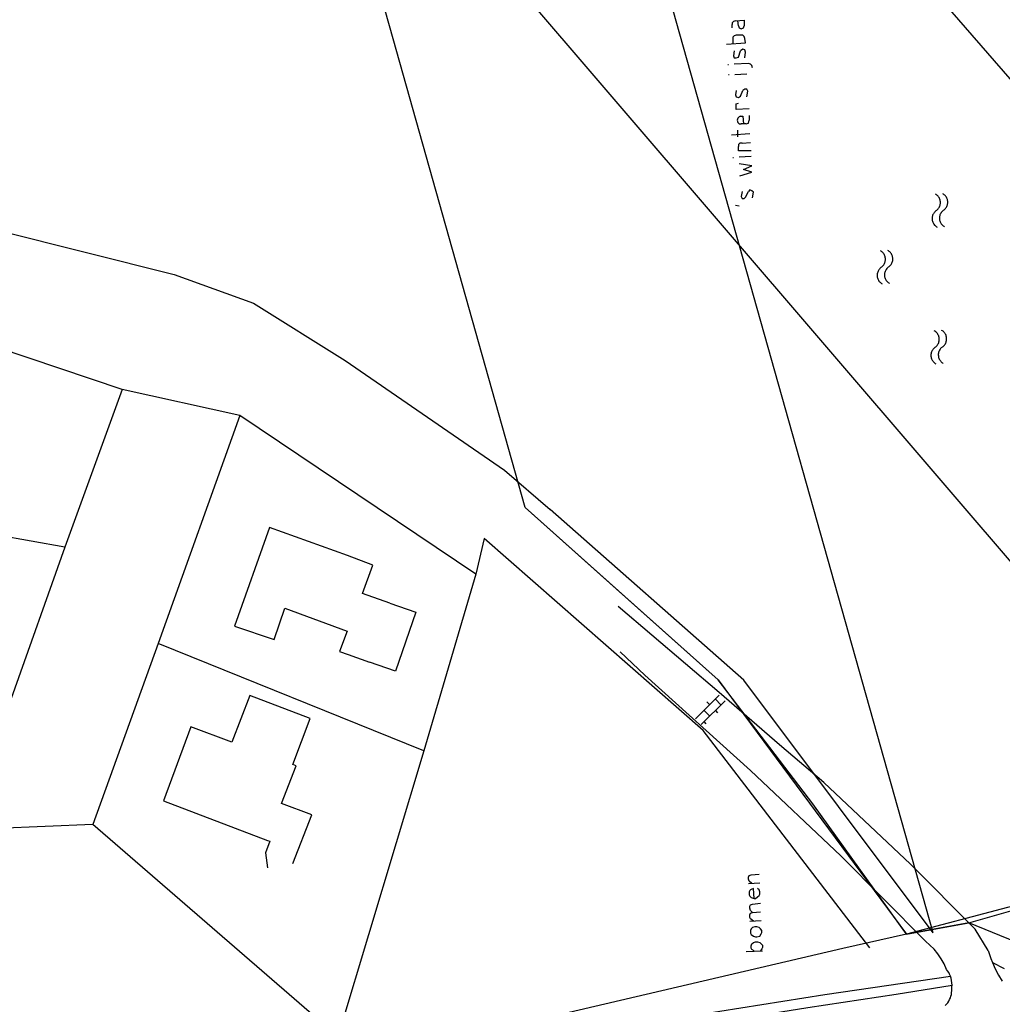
# Model space of a CAD drawing. Header units: millimetres. Extents: x 237058 to 239804, y 565701 to 567407.
# Tile 21 of 64: x 237967 to 238074, y 566097 to 566205. Entities that reach past the tile are written whole.
import ezdxf

# ---------------------------------------------------------------- set-up
doc = ezdxf.new("R2010")
doc.units = ezdxf.units.MM
doc.layers.add('T4675650', color=8, linetype='CONTINUOUS')

msp = doc.modelspace()

# ---------------------------------------------------------------- linework, layer by layer
at = {"layer": 'T4675650'}
for p, q in [((238066.457, 566105.234), (238010.549, 566303.519)), ((238066.457, 566105.234), (238010.549, 566303.519)), ((238045.275, 566203.896), (238045.198, 566204.437)), ((238044.579, 566203.664), (238044.579, 566204.051)), ((238045.971, 566200.418), (238046.048, 566201.036)), ((238044.193, 566199.645), (238044.116, 566199.645)), ((238044.27, 566198.562), (238044.193, 566198.562)), ((238046.203, 566198.64), (238044.889, 566198.562)), ((238046.203, 566196.166), (238046.28, 566196.784)), ((238046.435, 566194.156), (238046.435, 566193.615)), ((238045.198, 566191.837), (238045.198, 566192.533)), ((238046.125, 566193.228), (238045.584, 566193.228)), ((238046.512, 566192.146), (238044.502, 566191.992)), ((238045.662, 566191.141), (238046.589, 566191.219)), ((237931.562, 566189.955), (237983.895, 566176.848)), ((238044.734, 566189.518), (238044.657, 566189.518)), ((238046.667, 566189.673), (238045.352, 566189.595)), ((238046.821, 566185.189), (238046.899, 566185.807)), ((238045.352, 566184.261), (238044.966, 566184.339)), ((237983.895, 566176.848), (237992.516, 566173.723)), ((237992.516, 566173.723), (238002.495, 566167.502)), ((237978.252, 566164.334), (237952.532, 566173.005)), ((238002.495, 566167.502), (238019.841, 566155.539)), ((237978.252, 566164.334), (237972.001, 566147.161)), ((237991.033, 566161.514), (237978.252, 566164.334)), ((237991.033, 566161.514), (237982.145, 566136.71)), ((238016.73, 566144.238), (237991.033, 566161.514)), ((238019.841, 566155.539), (238024.801, 566151.265)), ((237972.001, 566147.161), (237944.963, 566152.017)), ((238045.851, 566132.694), (238024.801, 566151.265)), ((237994.275, 566149.331), (237990.456, 566138.59)), ((238002.755, 566146.275), (237994.275, 566149.331)), ((238017.625, 566148.122), (238016.73, 566144.238)), ((238041.439, 566127.238), (238017.625, 566148.122)), ((237972.001, 566147.161), (237966.169, 566130.696)), ((238005.511, 566145.233), (238002.755, 566146.275)), ((238004.4, 566142.124), (238005.511, 566145.233)), ((238016.73, 566144.238), (238011.055, 566125.023)), ((238007.368, 566141.082), (238004.4, 566142.124)), ((238007.368, 566141.082), (238010.194, 566140.111)), ((237994.766, 566137.133), (237995.946, 566140.525)), ((237995.946, 566140.525), (238002.731, 566138.024)), ((238010.194, 566140.111), (238007.974, 566133.681)), ((237990.456, 566138.59), (237994.766, 566137.133)), ((238002.731, 566138.024), (238001.896, 566135.833)), ((237982.145, 566136.71), (237975.061, 566116.993)), ((238011.055, 566125.023), (237982.145, 566136.71)), ((238001.896, 566135.833), (238002.815, 566135.485)), ((238002.815, 566135.485), (238005.147, 566134.652)), ((238007.974, 566133.681), (238005.147, 566134.652)), ((238066.457, 566105.234), (238045.851, 566132.694)), ((237992.12, 566131.053), (237990.174, 566125.964)), ((237998.693, 566128.551), (237992.12, 566131.053)), ((238040.6, 566128.482), (238043.194, 566131.063)), ((238043.825, 566130.472), (238041.209, 566127.869)), ((238041.824, 566130.357), (238042.152, 566130.026)), ((238043.374, 566130.023), (238042.765, 566130.636)), ((238042.149, 566128.804), (238041.54, 566129.417)), ((238042.762, 566129.414), (238043.004, 566129.17)), ((237996.817, 566123.533), (237998.693, 566128.551)), ((238041.774, 566127.957), (238041.537, 566128.195)), ((237985.722, 566127.632), (237982.734, 566119.575)), ((237990.174, 566125.964), (237985.722, 566127.632)), ((238059.555, 566103.573), (238041.439, 566127.238)), ((238011.055, 566125.023), (238001.708, 566093.94)), ((237995.571, 566119.294), (237997.17, 566123.394)), ((237997.17, 566123.394), (237996.817, 566123.533)), ((238070.339, 566106.316), (238125.329, 566122.026)), ((237982.734, 566119.575), (237994.042, 566115.266)), ((237998.893, 566118.044), (237995.571, 566119.294)), ((237996.807, 566112.743), (237998.893, 566118.044)), ((237975.061, 566116.993), (237957.152, 566116.258)), ((238001.708, 566093.94), (237975.061, 566116.993)), ((237994.042, 566115.266), (237994.325, 566115.197)), ((237994.325, 566115.197), (237993.838, 566113.925)), ((237993.838, 566113.925), (237994.059, 566112.304)), ((238046.357, 566110.591), (238047.594, 566110.669)), ((238046.512, 566106.494), (238047.749, 566106.571)), ((238063.54, 566105.084), (238070.339, 566106.316)), ((238046.125, 566103.17), (238047.903, 566103.247))]:
    msp.add_line(p, q, dxfattribs=at)
for points in [[(238127.528, 566081.285), (238126.128, 566107.217), (238125.329, 566122.026), (238096.491, 566113.787), (238063.54, 566105.084), (238053.353, 566119.259), (238043.069, 566132.743), (238031.978, 566142.635), (238022.066, 566151.476), (238007.726, 566202.48), (237992.12, 566257.709), (237989.19, 566268.108), (237979.57, 566302.628), (237965.974, 566298.488), (237947.291, 566363.769), (237927.587, 566364.472), (237926.001, 566373.845), (237922.135, 566384.05), (237898.929, 566384.625), (237889.718, 566442.757)], [(237951.183, 566289.881), (238077.763, 566142.203), (238081.929, 566139.398), (238086.831, 566137.038), (238092.03, 566135.434), (238097.41, 566134.623), (238102.851, 566134.623), (238108.23, 566135.434), (238108.969, 566135.611), (238109.067, 566135.627), (238110.755, 566136.08), (238112.339, 566136.818), (238113.771, 566137.821), (238115.006, 566139.056), (238116.009, 566140.488), (238116.747, 566142.072), (238117.2, 566143.76), (238117.352, 566145.501), (238117.2, 566147.242), (238116.747, 566148.93), (238116.009, 566150.513), (238115.006, 566151.945), (238114.683, 566152.312), (238017.989, 566263.51)], [(238044.966, 566204.437), (238044.734, 566204.36), (238044.579, 566204.206), (238044.579, 566204.051)], [(238044.966, 566204.437), (238045.894, 566204.515), (238045.894, 566203.896)], [(238045.275, 566203.896), (238045.352, 566203.664), (238045.584, 566203.587), (238045.816, 566203.664), (238045.894, 566203.896)], [(238043.961, 566201.886), (238046.048, 566202.041), (238045.971, 566202.505), (238045.894, 566202.737), (238045.739, 566202.891), (238045.584, 566202.891), (238045.043, 566202.891), (238044.811, 566202.814), (238044.657, 566202.659), (238044.657, 566202.428), (238044.657, 566201.964)], [(238044.811, 566201.191), (238044.734, 566200.65), (238044.811, 566200.418), (238045.043, 566200.418), (238045.275, 566200.495), (238045.507, 566201.191)], [(238046.048, 566201.036), (238045.971, 566201.268), (238045.739, 566201.345), (238045.507, 566201.191)], [(238046.821, 566199.335), (238046.744, 566199.567), (238046.589, 566199.722), (238046.357, 566199.799), (238044.811, 566199.722)], [(238045.043, 566196.862), (238044.966, 566196.398), (238045.043, 566196.166), (238045.275, 566196.089), (238045.507, 566196.243), (238045.739, 566196.862)], [(238046.28, 566196.784), (238046.203, 566197.016), (238045.971, 566197.016), (238045.739, 566196.862)], [(238046.435, 566194.852), (238045.043, 566194.775), (238045.043, 566195.393), (238045.275, 566195.47)], [(238045.507, 566194.079), (238045.352, 566194.002), (238045.198, 566193.847), (238045.121, 566193.615), (238045.198, 566193.383), (238045.352, 566193.228), (238045.584, 566193.228)], [(238045.507, 566194.079), (238045.739, 566194.079), (238045.816, 566193.228)], [(238046.125, 566193.228), (238046.357, 566193.306), (238046.435, 566193.615)], [(238045.662, 566191.141), (238045.43, 566191.141), (238045.275, 566190.987), (238045.275, 566190.755)], [(238046.667, 566190.291), (238045.275, 566190.291), (238045.275, 566190.755)], [(238045.43, 566187.585), (238046.744, 566187.972), (238045.816, 566188.281), (238046.744, 566188.668), (238045.352, 566188.899)], [(238046.899, 566185.807), (238046.744, 566185.962), (238046.512, 566186.039), (238046.357, 566185.885)], [(238045.662, 566185.885), (238045.584, 566185.344), (238045.662, 566185.112), (238045.894, 566185.112), (238046.048, 566185.266), (238046.357, 566185.885)], [(238066.787, 566183.79), (238066.861, 566183.847), (238066.93, 566183.91), (238066.993, 566183.979), (238067.05, 566184.053), (238067.1, 566184.132), (238067.143, 566184.215), (238067.178, 566184.302), (238067.206, 566184.391), (238067.226, 566184.483), (238067.237, 566184.575), (238067.241, 566184.669), (238067.236, 566184.762), (238067.223, 566184.855), (238067.201, 566184.946), (238067.172, 566185.034), (238067.135, 566185.12), (238067.091, 566185.203), (238067.04, 566185.281), (238066.982, 566185.354), (238066.918, 566185.422), (238066.848, 566185.484), (238066.773, 566185.539), (238066.693, 566185.588)], [(238067.586, 566183.832), (238067.66, 566183.889), (238067.729, 566183.952), (238067.792, 566184.021), (238067.849, 566184.095), (238067.899, 566184.174), (238067.942, 566184.257), (238067.977, 566184.344), (238068.005, 566184.433), (238068.025, 566184.524), (238068.036, 566184.617), (238068.039, 566184.711), (238068.035, 566184.804), (238068.022, 566184.896), (238068, 566184.987), (238067.971, 566185.076), (238067.934, 566185.162), (238067.89, 566185.244), (238067.839, 566185.323), (238067.781, 566185.396), (238067.717, 566185.464), (238067.647, 566185.526), (238067.571, 566185.581), (238067.492, 566185.63)], [(238067.586, 566183.832), (238067.512, 566183.776), (238067.443, 566183.712), (238067.38, 566183.644), (238067.323, 566183.569), (238067.273, 566183.49), (238067.23, 566183.407), (238067.194, 566183.321), (238067.167, 566183.232), (238067.147, 566183.14), (238067.136, 566183.047), (238067.132, 566182.954), (238067.137, 566182.861), (238067.15, 566182.768), (238067.171, 566182.677), (238067.201, 566182.588), (238067.237, 566182.503), (238067.282, 566182.42), (238067.333, 566182.342), (238067.391, 566182.269), (238067.455, 566182.201), (238067.525, 566182.139), (238067.6, 566182.084), (238067.68, 566182.035)], [(238066.787, 566183.79), (238066.713, 566183.734), (238066.644, 566183.671), (238066.581, 566183.602), (238066.524, 566183.527), (238066.474, 566183.448), (238066.431, 566183.365), (238066.396, 566183.279), (238066.368, 566183.19), (238066.348, 566183.098), (238066.337, 566183.006), (238066.333, 566182.912), (238066.338, 566182.819), (238066.351, 566182.726), (238066.372, 566182.635), (238066.402, 566182.547), (238066.438, 566182.461), (238066.483, 566182.378), (238066.534, 566182.3), (238066.592, 566182.227), (238066.656, 566182.159), (238066.726, 566182.097), (238066.801, 566182.042), (238066.881, 566181.993)], [(238060.812, 566177.623), (238060.887, 566177.68), (238060.956, 566177.743), (238061.019, 566177.812), (238061.075, 566177.886), (238061.125, 566177.965), (238061.168, 566178.048), (238061.204, 566178.135), (238061.231, 566178.224), (238061.251, 566178.316), (238061.263, 566178.408), (238061.266, 566178.502), (238061.261, 566178.595), (238061.248, 566178.688), (238061.227, 566178.779), (238061.198, 566178.867), (238061.161, 566178.953), (238061.117, 566179.036), (238061.065, 566179.114), (238061.007, 566179.187), (238060.943, 566179.255), (238060.873, 566179.317), (238060.798, 566179.372), (238060.718, 566179.421)], [(238061.611, 566177.665), (238061.685, 566177.722), (238061.754, 566177.785), (238061.818, 566177.854), (238061.874, 566177.928), (238061.924, 566178.007), (238061.967, 566178.09), (238062.003, 566178.177), (238062.03, 566178.266), (238062.05, 566178.357), (238062.062, 566178.45), (238062.065, 566178.544), (238062.06, 566178.637), (238062.047, 566178.729), (238062.026, 566178.82), (238061.997, 566178.909), (238061.96, 566178.995), (238061.916, 566179.077), (238061.864, 566179.156), (238061.806, 566179.229), (238061.742, 566179.297), (238061.672, 566179.359), (238061.597, 566179.414), (238061.517, 566179.463)], [(238060.812, 566177.623), (238060.738, 566177.567), (238060.669, 566177.504), (238060.606, 566177.435), (238060.549, 566177.36), (238060.499, 566177.282), (238060.456, 566177.198), (238060.421, 566177.112), (238060.393, 566177.023), (238060.374, 566176.931), (238060.362, 566176.839), (238060.359, 566176.745), (238060.364, 566176.652), (238060.377, 566176.559), (238060.398, 566176.468), (238060.427, 566176.38), (238060.464, 566176.294), (238060.508, 566176.211), (238060.559, 566176.133), (238060.617, 566176.06), (238060.682, 566175.992), (238060.752, 566175.93), (238060.827, 566175.875), (238060.907, 566175.826)], [(238061.611, 566177.665), (238061.537, 566177.609), (238061.468, 566177.545), (238061.405, 566177.477), (238061.348, 566177.402), (238061.298, 566177.323), (238061.255, 566177.24), (238061.22, 566177.154), (238061.192, 566177.065), (238061.173, 566176.973), (238061.161, 566176.881), (238061.158, 566176.787), (238061.163, 566176.694), (238061.176, 566176.601), (238061.197, 566176.51), (238061.226, 566176.421), (238061.263, 566176.336), (238061.307, 566176.253), (238061.358, 566176.175), (238061.416, 566176.102), (238061.481, 566176.034), (238061.551, 566175.972), (238061.626, 566175.917), (238061.705, 566175.868)], [(238066.666, 566168.924), (238066.741, 566168.981), (238066.81, 566169.044), (238066.873, 566169.113), (238066.929, 566169.187), (238066.979, 566169.266), (238067.022, 566169.349), (238067.058, 566169.436), (238067.085, 566169.525), (238067.105, 566169.616), (238067.117, 566169.709), (238067.12, 566169.803), (238067.115, 566169.896), (238067.102, 566169.988), (238067.081, 566170.079), (238067.052, 566170.168), (238067.015, 566170.254), (238066.971, 566170.336), (238066.919, 566170.414), (238066.861, 566170.488), (238066.797, 566170.556), (238066.727, 566170.618), (238066.652, 566170.673), (238066.572, 566170.722)], [(238067.465, 566168.966), (238067.539, 566169.023), (238067.608, 566169.086), (238067.672, 566169.155), (238067.728, 566169.229), (238067.778, 566169.308), (238067.821, 566169.391), (238067.857, 566169.478), (238067.884, 566169.567), (238067.904, 566169.658), (238067.916, 566169.751), (238067.919, 566169.844), (238067.914, 566169.938), (238067.901, 566170.03), (238067.88, 566170.121), (238067.851, 566170.21), (238067.814, 566170.296), (238067.77, 566170.378), (238067.718, 566170.456), (238067.66, 566170.53), (238067.596, 566170.597), (238067.526, 566170.659), (238067.451, 566170.715), (238067.371, 566170.764)], [(238066.666, 566168.924), (238066.592, 566168.868), (238066.523, 566168.804), (238066.46, 566168.735), (238066.403, 566168.661), (238066.353, 566168.582), (238066.31, 566168.499), (238066.275, 566168.413), (238066.247, 566168.324), (238066.228, 566168.232), (238066.216, 566168.139), (238066.213, 566168.046), (238066.218, 566167.953), (238066.231, 566167.86), (238066.252, 566167.769), (238066.281, 566167.68), (238066.318, 566167.595), (238066.362, 566167.512), (238066.413, 566167.434), (238066.471, 566167.361), (238066.536, 566167.293), (238066.606, 566167.231), (238066.681, 566167.175), (238066.761, 566167.127)], [(238067.465, 566168.966), (238067.391, 566168.909), (238067.322, 566168.846), (238067.259, 566168.777), (238067.202, 566168.703), (238067.152, 566168.624), (238067.109, 566168.541), (238067.074, 566168.455), (238067.046, 566168.365), (238067.027, 566168.274), (238067.015, 566168.181), (238067.012, 566168.088), (238067.017, 566167.995), (238067.03, 566167.902), (238067.051, 566167.811), (238067.08, 566167.722), (238067.117, 566167.636), (238067.161, 566167.554), (238067.212, 566167.476), (238067.27, 566167.403), (238067.335, 566167.335), (238067.405, 566167.273), (238067.48, 566167.217), (238067.559, 566167.169)], [(238022.066, 566151.476), (238043.069, 566132.743), (238063.54, 566105.084)], [(238072.451, 566103.298), (238071.035, 566105.618), (238063.979, 566112.692), (238054.576, 566121.567), (238049.725, 566125.68), (238043.164, 566131.365), (238032.179, 566140.705)], [(238065.61, 566104.3), (238056.426, 566113.603), (238046.588, 566122.875), (238035.089, 566133.266), (238032.396, 566135.803)], [(238046.744, 566110.591), (238046.435, 566110.823), (238046.357, 566111.055), (238046.357, 566111.287), (238046.435, 566111.442), (238046.667, 566111.519), (238047.517, 566111.596)], [(238046.976, 566108.968), (238046.899, 566110.05), (238046.744, 566109.973), (238046.589, 566109.895), (238046.512, 566109.818), (238046.435, 566109.664), (238046.435, 566109.354), (238046.512, 566109.2), (238046.667, 566109.045), (238046.976, 566108.968), (238047.13, 566108.968), (238047.362, 566109.122), (238047.517, 566109.277), (238047.594, 566109.432), (238047.594, 566109.664), (238047.517, 566109.895), (238047.362, 566110.05)], [(238046.821, 566107.422), (238046.589, 566107.654), (238046.512, 566107.886), (238046.512, 566108.118), (238046.589, 566108.272), (238046.821, 566108.349), (238047.672, 566108.427)], [(238046.899, 566106.494), (238046.589, 566106.726), (238046.512, 566106.881), (238046.512, 566107.19), (238046.589, 566107.344), (238046.821, 566107.422), (238047.672, 566107.499)], [(238127.602, 566079.919), (238075.497, 566104.194), (238070.339, 566106.316), (238063.54, 566105.084), (238056.644, 566103.501), (237997.563, 566089.713)], [(238046.589, 566105.18), (238046.667, 566105.025), (238046.899, 566104.871), (238047.13, 566104.793), (238047.285, 566104.793), (238047.594, 566104.871), (238047.749, 566105.103), (238047.826, 566105.257), (238047.826, 566105.489), (238047.672, 566105.644), (238047.517, 566105.798), (238047.285, 566105.876), (238047.053, 566105.876), (238046.821, 566105.798), (238046.667, 566105.644), (238046.589, 566105.489), (238046.589, 566105.18)], [(238046.976, 566103.247), (238046.744, 566103.402), (238046.667, 566103.557), (238046.667, 566103.789), (238046.744, 566104.02), (238046.899, 566104.175), (238047.13, 566104.252), (238047.362, 566104.252), (238047.594, 566104.175), (238047.749, 566104.02), (238047.903, 566103.866), (238047.903, 566103.634), (238047.826, 566103.479), (238047.672, 566103.247)], [(238067.894, 566101.244), (238067.636, 566101.834), (238067.325, 566102.397), (238066.964, 566102.93), (238066.555, 566103.428), (238066.103, 566103.886), (238065.61, 566104.3)], [(238072.451, 566103.298), (238072.58, 566102.852), (238072.728, 566102.413), (238072.894, 566101.98)], [(238072.894, 566101.98), (238073.207, 566101.285), (238073.567, 566100.613), (238073.973, 566099.968)], [(238072.894, 566101.98), (238074.194, 566101.355)], [(238034.124, 566095.247), (238054.664, 566098.5), (238068.326, 566100.514)], [(238068.326, 566100.514), (238068.241, 566100.709), (238068.14, 566100.896), (238068.024, 566101.075), (238067.894, 566101.244)], [(238068.504, 566099.535), (238068.495, 566099.785), (238068.462, 566100.033), (238068.405, 566100.277), (238068.326, 566100.514)], [(238034.245, 566094.132), (238052.82, 566097.105), (238062.412, 566098.552), (238068.504, 566099.535)], [(238068.467, 566099.124), (238068.487, 566099.26), (238068.499, 566099.397), (238068.504, 566099.535)], [(238067.774, 566097.304), (238067.912, 566097.45), (238068.036, 566097.608), (238068.147, 566097.776), (238068.242, 566097.953), (238068.322, 566098.137), (238068.385, 566098.328), (238068.431, 566098.523), (238068.461, 566098.722), (238068.472, 566098.923), (238068.467, 566099.124)]]:
    msp.add_lwpolyline(points, dxfattribs=at)

doc.saveas('drawing.dxf')
